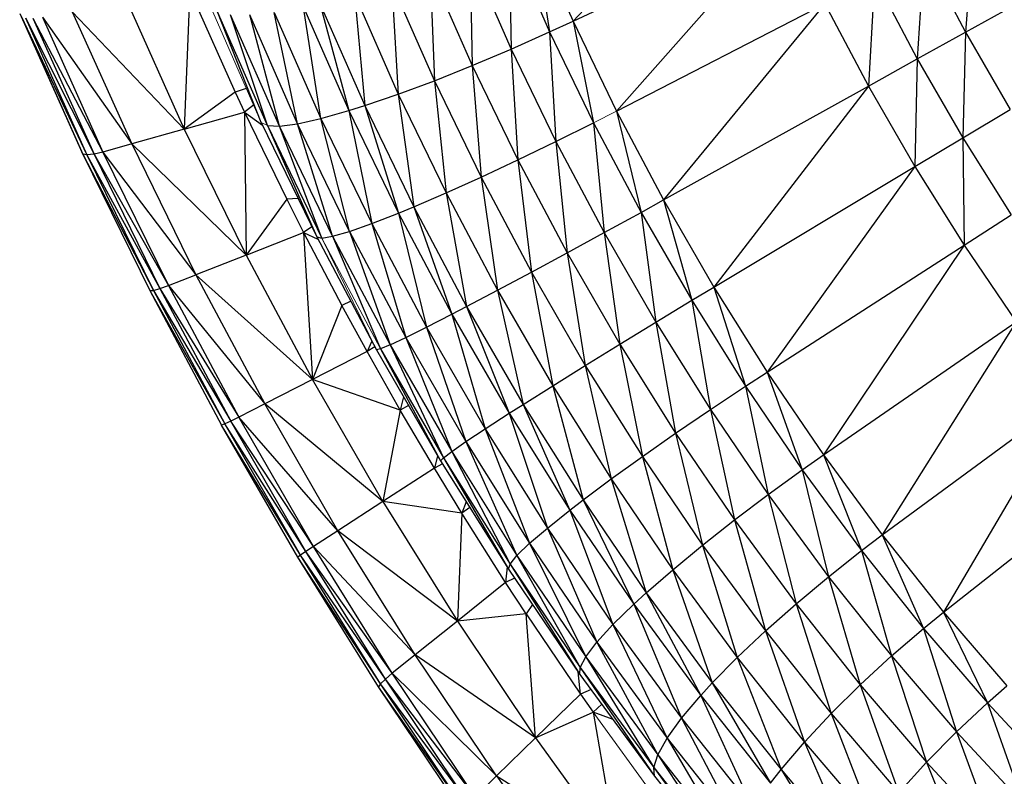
# Paper-space layout '_Isometric' of a CAD drawing. Header units: millimetres. Extents: x -326 to 768, y -710 to 360.
# Tile 3 of 93: x -323 to -313, y -188 to -180. Entities that reach past the tile are written whole.
import ezdxf

# ---------------------------------------------------------------- set-up
doc = ezdxf.new("R2010")
doc.units = ezdxf.units.MM

psp = doc.layouts.new('_Isometric')

# ---------------------------------------------------------------- linework, layer by layer
at = {"color": 7, "linetype": 'Continuous', "lineweight": 25}
for p, q in [((-315.4692, -178.481), (-317.1707, -180.2802)), ((-317.1707, -180.2802), (-315.109, -179.3009)), ((-315.109, -179.3009), (-316.7462, -181.1573)), ((-317.56, -179.394), (-317.1707, -180.2802)), ((-317.56, -179.394), (-317.3983, -180.3855)), ((-313.2687, -179.3844), (-313.3465, -180.3879)), ((-317.7912, -179.491), (-317.773, -180.5522)), ((-317.7912, -179.491), (-317.3983, -180.3855)), ((-318.1728, -179.642), (-318.1532, -180.7129)), ((-318.1728, -179.642), (-317.773, -180.5522)), ((-313.7522, -179.6223), (-313.8161, -180.6472)), ((-313.7522, -179.6223), (-313.3465, -180.3879)), ((-318.5611, -179.7843), (-318.5216, -180.8599)), ((-318.5611, -179.7843), (-318.1532, -180.7129)), ((-314.2315, -179.8635), (-314.2925, -180.9119)), ((-314.2315, -179.8635), (-313.8161, -180.6472)), ((-320.9044, -179.98), (-320.9583, -181.3317)), ((-320.9044, -179.98), (-320.4623, -180.9717)), ((-318.9386, -179.9106), (-318.5216, -180.8599)), ((-318.9386, -179.9106), (-318.8734, -180.9912)), ((-319.3004, -180.0192), (-318.8734, -180.9912)), ((-319.3004, -180.0192), (-319.199, -181.1027)), ((-321.5156, -180.0911), (-320.9583, -181.3317)), ((-319.7979, -180.143), (-319.3547, -181.1518)), ((-319.6275, -181.2287), (-319.7979, -180.143)), ((-319.6366, -180.1068), (-319.199, -181.1027)), ((-319.6366, -180.1068), (-319.3547, -181.1518)), ((-316.7462, -181.1573), (-314.7163, -180.1123)), ((-314.7163, -180.1123), (-316.2881, -182.0217)), ((-314.7163, -180.1123), (-314.2925, -180.9119)), ((-313.3465, -180.3879), (-312.8741, -180.129)), ((-322.5622, -180.2041), (-321.9456, -181.5758)), ((-322.5622, -180.2041), (-321.9554, -181.5553)), ((-322.5487, -180.2329), (-321.9065, -181.5827)), ((-322.5487, -180.2329), (-321.9456, -181.5758)), ((-322.5055, -180.249), (-321.8381, -181.5749)), ((-322.5055, -180.249), (-321.9065, -181.5827)), ((-322.4326, -180.2512), (-321.7507, -181.5549)), ((-322.4326, -180.2512), (-321.8381, -181.5749)), ((-322.341, -180.2407), (-321.471, -181.4762)), ((-322.341, -180.2407), (-321.7507, -181.5549)), ((-322.0496, -180.1881), (-320.9583, -181.3317)), ((-322.0496, -180.1881), (-321.471, -181.4762)), ((-320.1492, -181.2964), (-320.6358, -180.1886)), ((-320.2086, -181.2665), (-320.6358, -180.1886)), ((-320.0323, -181.3019), (-320.5087, -180.2172)), ((-320.1492, -181.2964), (-320.5087, -180.2172)), ((-319.8557, -181.2793), (-320.3212, -180.2196)), ((-320.0323, -181.3019), (-320.3212, -180.2196)), ((-320.0818, -180.1945), (-319.6275, -181.2287)), ((-319.8557, -181.2793), (-320.0818, -180.1945)), ((-317.3983, -180.3855), (-317.1707, -180.2802)), ((-317.1707, -180.2802), (-316.7462, -181.1573)), ((-317.1707, -180.2802), (-316.9698, -181.2707)), ((-317.773, -180.5522), (-317.3983, -180.3855)), ((-317.3983, -180.3855), (-317.337, -181.4529)), ((-317.3983, -180.3855), (-316.9698, -181.2707)), ((-313.8161, -180.6472), (-313.3465, -180.3879)), ((-313.3465, -180.3879), (-313.372, -181.4165)), ((-313.3465, -180.3879), (-312.9126, -181.1394)), ((-318.1532, -180.7129), (-317.773, -180.5522)), ((-317.773, -180.5522), (-317.7084, -181.6319)), ((-317.773, -180.5522), (-317.337, -181.4529)), ((-314.2925, -180.9119), (-313.8161, -180.6472)), ((-313.8161, -180.6472), (-313.8394, -181.6967)), ((-313.8161, -180.6472), (-313.372, -181.4165)), ((-318.5216, -180.8599), (-318.1532, -180.7129)), ((-318.1532, -180.7129), (-318.0668, -181.7994)), ((-318.1532, -180.7129), (-317.7084, -181.6319)), ((-320.3542, -180.9352), (-320.4623, -180.9717)), ((-318.8734, -180.9912), (-318.5216, -180.8599)), ((-318.5216, -180.8599), (-318.0668, -181.7994)), ((-318.5216, -180.8599), (-318.4079, -181.953)), ((-316.2881, -182.0217), (-314.2925, -180.9119)), ((-314.2925, -180.9119), (-315.7983, -182.87)), ((-314.2925, -180.9119), (-313.8394, -181.6967)), ((-320.4623, -180.9717), (-320.9583, -181.3317)), ((-320.4623, -180.9717), (-320.3716, -181.1662)), ((-319.199, -181.1027), (-318.8734, -180.9912)), ((-318.8734, -180.9912), (-318.4079, -181.953)), ((-318.8734, -180.9912), (-318.722, -182.0884)), ((-320.2826, -181.098), (-320.3716, -181.1662)), ((-319.3547, -181.1518), (-319.199, -181.1027)), ((-319.199, -181.1027), (-318.722, -182.0884)), ((-319.199, -181.1027), (-318.8715, -182.1502)), ((-320.9583, -181.3317), (-320.3716, -181.1662)), ((-320.3716, -181.1662), (-319.9601, -182.0148)), ((-320.3716, -181.1662), (-320.3559, -182.5594)), ((-320.3716, -181.1662), (-320.1952, -181.2942)), ((-319.8557, -181.2793), (-319.6275, -181.2287)), ((-319.6275, -181.2287), (-319.3547, -181.1518)), ((-319.6275, -181.2287), (-319.1321, -182.2522)), ((-319.348, -182.3281), (-319.6275, -181.2287)), ((-319.3547, -181.1518), (-318.8715, -182.1502)), ((-319.3547, -181.1518), (-319.1321, -182.2522)), ((-316.7462, -181.1573), (-316.2881, -182.0217)), ((-316.7462, -181.1573), (-316.5075, -182.1431)), ((-313.372, -181.4165), (-312.9126, -181.1394)), ((-320.2086, -181.2665), (-319.6684, -182.3827)), ((-320.1492, -181.2964), (-320.0323, -181.3019)), ((-320.1492, -181.2964), (-319.6186, -182.3925)), ((-320.1492, -181.2964), (-319.6684, -182.3827)), ((-320.0323, -181.3019), (-319.8557, -181.2793)), ((-319.5127, -182.3754), (-320.0323, -181.3019)), ((-319.6186, -182.3925), (-320.0323, -181.3019)), ((-319.348, -182.3281), (-319.8557, -181.2793)), ((-319.5127, -182.3754), (-319.8557, -181.2793)), ((-317.337, -181.4529), (-316.9698, -181.2707)), ((-316.9698, -181.2707), (-316.8666, -182.3405)), ((-316.9698, -181.2707), (-316.5075, -182.1431)), ((-320.9583, -181.3317), (-321.471, -181.4762)), ((-320.9583, -181.3317), (-320.3559, -182.5594)), ((-313.8394, -181.6967), (-313.372, -181.4165)), ((-313.372, -181.4165), (-313.3588, -182.4635)), ((-313.372, -181.4165), (-312.9009, -182.168)), ((-321.471, -181.4762), (-321.7507, -181.5549)), ((-321.471, -181.4762), (-320.3559, -182.5594)), ((-321.471, -181.4762), (-320.8454, -182.751)), ((-317.7084, -181.6319), (-317.337, -181.4529)), ((-317.337, -181.4529), (-317.2284, -182.5376)), ((-317.337, -181.4529), (-316.8666, -182.3405)), ((-321.9456, -181.5758), (-321.9554, -181.5553)), ((-321.9065, -181.5827), (-321.9456, -181.5758)), ((-321.9456, -181.5758), (-321.2587, -182.9026)), ((-321.9456, -181.5758), (-321.2933, -182.9049)), ((-321.8381, -181.5749), (-321.9065, -181.5827)), ((-321.9065, -181.5827), (-321.1951, -182.8849)), ((-321.9065, -181.5827), (-321.2587, -182.9026)), ((-321.7507, -181.5549), (-321.8381, -181.5749)), ((-321.8381, -181.5749), (-321.1125, -182.8554)), ((-321.8381, -181.5749), (-321.1951, -182.8849)), ((-321.7507, -181.5549), (-320.8454, -182.751)), ((-321.7507, -181.5549), (-321.1125, -182.8554)), ((-318.0668, -181.7994), (-317.7084, -181.6319)), ((-317.7084, -181.6319), (-317.5762, -182.7252)), ((-317.7084, -181.6319), (-317.2284, -182.5376)), ((-315.7983, -182.87), (-313.8394, -181.6967)), ((-313.8394, -181.6967), (-315.2788, -183.6989)), ((-313.8394, -181.6967), (-313.3588, -182.4635)), ((-318.4079, -181.953), (-318.0668, -181.7994)), ((-318.0668, -181.7994), (-317.5762, -182.7252)), ((-318.0668, -181.7994), (-317.9056, -182.901)), ((-318.722, -182.0884), (-318.4079, -181.953)), ((-318.4079, -181.953), (-317.9056, -182.901)), ((-318.4079, -181.953), (-318.2072, -183.0598)), ((-319.9601, -182.0148), (-320.3559, -182.5594)), ((-319.8497, -182.0079), (-319.9601, -182.0148)), ((-319.9601, -182.0148), (-319.7955, -182.3401)), ((-318.8715, -182.1502), (-318.722, -182.0884)), ((-318.722, -182.0884), (-318.2072, -183.0598)), ((-318.722, -182.0884), (-318.3501, -183.1341)), ((-316.5075, -182.1431), (-316.2881, -182.0217)), ((-316.2881, -182.0217), (-315.7983, -182.87)), ((-316.2881, -182.0217), (-316.0132, -182.9993)), ((-319.1321, -182.2522), (-318.8715, -182.1502)), ((-318.8715, -182.1502), (-318.3501, -183.1341)), ((-318.8715, -182.1502), (-318.5976, -183.2608)), ((-316.8666, -182.3405), (-316.5075, -182.1431)), ((-316.5075, -182.1431), (-316.3637, -183.2116)), ((-316.5075, -182.1431), (-316.0132, -182.9993)), ((-313.3588, -182.4635), (-312.9009, -182.168)), ((-319.348, -182.3281), (-319.1321, -182.2522)), ((-319.1321, -182.2522), (-318.5976, -183.2608)), ((-319.1321, -182.2522), (-318.8003, -183.3616)), ((-320.3559, -182.5594), (-319.7955, -182.3401)), ((-319.7157, -182.285), (-319.7955, -182.3401)), ((-319.7955, -182.3401), (-319.4235, -183.0488)), ((-319.7955, -182.3401), (-319.71, -183.7702)), ((-319.7955, -182.3401), (-319.6573, -182.4035)), ((-319.6186, -182.3925), (-319.5127, -182.3754)), ((-319.5127, -182.3754), (-319.348, -182.3281)), ((-319.5127, -182.3754), (-318.9521, -183.4333)), ((-319.5127, -182.3754), (-319.0461, -183.4729)), ((-319.348, -182.3281), (-318.8003, -183.3616)), ((-319.348, -182.3281), (-318.9521, -183.4333)), ((-317.2284, -182.5376), (-316.8666, -182.3405)), ((-316.8666, -182.3405), (-316.7153, -183.4264)), ((-316.8666, -182.3405), (-316.3637, -183.2116)), ((-319.6684, -182.3827), (-319.6186, -182.3925)), ((-319.6684, -182.3827), (-319.0854, -183.4828)), ((-315.2788, -183.6989), (-313.3588, -182.4635)), ((-313.3588, -182.4635), (-314.7315, -184.5051)), ((-313.3588, -182.4635), (-312.8525, -183.2093)), ((-320.3559, -182.5594), (-320.8454, -182.751)), ((-320.3559, -182.5594), (-319.71, -183.7702)), ((-317.5762, -182.7252), (-317.2284, -182.5376)), ((-317.2284, -182.5376), (-317.0516, -183.6339)), ((-317.2284, -182.5376), (-316.7153, -183.4264)), ((-321.1125, -182.8554), (-320.8454, -182.751)), ((-320.8454, -182.751), (-319.71, -183.7702)), ((-320.8454, -182.751), (-320.1748, -184.0083)), ((-317.9056, -182.901), (-317.5762, -182.7252)), ((-317.5762, -182.7252), (-317.0516, -183.6339)), ((-317.5762, -182.7252), (-317.3685, -183.8312)), ((-321.1951, -182.8849), (-321.1125, -182.8554)), ((-321.1125, -182.8554), (-320.1748, -184.0083)), ((-321.1125, -182.8554), (-320.4284, -184.138)), ((-321.2933, -182.9049), (-321.2587, -182.9026)), ((-321.2933, -182.9049), (-320.5645, -184.2042)), ((-321.2933, -182.9049), (-320.5943, -184.2155)), ((-321.2587, -182.9026), (-321.1951, -182.8849)), ((-321.2587, -182.9026), (-320.5061, -184.1769)), ((-321.2587, -182.9026), (-320.5645, -184.2042)), ((-321.1951, -182.8849), (-320.4284, -184.138)), ((-321.1951, -182.8849), (-320.5061, -184.1769)), ((-318.2072, -183.0598), (-317.9056, -182.901)), ((-317.9056, -182.901), (-317.3685, -183.8312)), ((-317.9056, -182.901), (-317.6568, -184.0131)), ((-316.0132, -182.9993), (-315.7983, -182.87)), ((-315.7983, -182.87), (-315.2788, -183.6989)), ((-315.7983, -182.87), (-315.4888, -183.8359)), ((-319.4235, -183.0488), (-319.71, -183.7702)), ((-319.3367, -183.0085), (-319.4235, -183.0488)), ((-319.178, -183.4978), (-319.4235, -183.0488)), ((-316.3637, -183.2116), (-316.0132, -182.9993)), ((-316.0132, -182.9993), (-315.8302, -184.0628)), ((-316.0132, -182.9993), (-315.4888, -183.8359)), ((-318.5976, -183.2608), (-318.3501, -183.1341)), ((-318.3501, -183.1341), (-318.2072, -183.0598)), ((-318.3501, -183.1341), (-317.7927, -184.0997)), ((-318.3501, -183.1341), (-318.0261, -184.2507)), ((-318.2072, -183.0598), (-317.6568, -184.0131)), ((-318.2072, -183.0598), (-317.7927, -184.0997)), ((-316.7153, -183.4264), (-316.3637, -183.2116)), ((-316.3637, -183.2116), (-316.1708, -184.295)), ((-316.3637, -183.2116), (-315.8302, -184.0628)), ((-314.7315, -184.5051), (-312.8525, -183.2093)), ((-312.8525, -183.2093), (-314.1586, -185.2854)), ((-318.8003, -183.3616), (-318.5976, -183.2608)), ((-318.5976, -183.2608), (-318.0261, -184.2507)), ((-318.5976, -183.2608), (-318.2147, -184.376)), ((-319.1308, -183.3972), (-319.178, -183.4978)), ((-318.9521, -183.4333), (-319.0461, -183.4729)), ((-318.9521, -183.4333), (-318.8003, -183.3616)), ((-318.9521, -183.4333), (-318.3526, -184.4715)), ((-318.9521, -183.4333), (-318.4339, -184.5332)), ((-318.8003, -183.3616), (-318.2147, -184.376)), ((-318.8003, -183.3616), (-318.3526, -184.4715)), ((-317.0516, -183.6339), (-316.7153, -183.4264)), ((-316.7153, -183.4264), (-316.1708, -184.295)), ((-316.7153, -183.4264), (-316.4951, -184.5217)), ((-319.178, -183.4978), (-319.71, -183.7702)), ((-319.1022, -183.4512), (-319.178, -183.4978)), ((-318.8544, -184.0694), (-319.178, -183.4978)), ((-319.0461, -183.4729), (-319.0854, -183.4828)), ((-319.0854, -183.4828), (-318.4621, -184.5624)), ((-319.0461, -183.4729), (-318.4339, -184.5332)), ((-319.0461, -183.4729), (-318.4621, -184.5624)), ((-317.3685, -183.8312), (-317.0516, -183.6339)), ((-317.0516, -183.6339), (-316.4951, -184.5217)), ((-317.0516, -183.6339), (-316.7987, -184.7402)), ((-315.4888, -183.8359), (-315.2788, -183.6989)), ((-315.2788, -183.6989), (-314.7315, -184.5051)), ((-315.2788, -183.6989), (-314.9365, -184.6496)), ((-319.71, -183.7702), (-320.1748, -184.0083)), ((-318.8544, -184.0694), (-319.71, -183.7702)), ((-319.0231, -184.96), (-319.71, -183.7702)), ((-317.6568, -184.0131), (-317.3685, -183.8312)), ((-317.3685, -183.8312), (-316.7987, -184.7402)), ((-317.3685, -183.8312), (-317.0729, -184.9445)), ((-315.8302, -184.0628), (-315.4888, -183.8359)), ((-315.4888, -183.8359), (-315.2681, -184.8907)), ((-315.4888, -183.8359), (-314.9365, -184.6496)), ((-320.1748, -184.0083), (-320.4284, -184.138)), ((-319.0231, -184.96), (-320.1748, -184.0083)), ((-319.4616, -185.2437), (-320.1748, -184.0083)), ((-318.8222, -183.9386), (-318.8544, -184.0694)), ((-314.1586, -185.2854), (-312.3225, -183.9311)), ((-312.3225, -183.9311), (-313.5624, -186.0367)), ((-318.8544, -184.0694), (-319.0231, -184.96)), ((-318.7737, -184.0228), (-318.8544, -184.0694)), ((-318.5212, -184.6354), (-318.8544, -184.0694)), ((-318.0261, -184.2507), (-317.7927, -184.0997)), ((-317.7927, -184.0997), (-317.6568, -184.0131)), ((-317.7927, -184.0997), (-317.2012, -185.0432)), ((-317.7927, -184.0997), (-317.4198, -185.2179)), ((-317.6568, -184.0131), (-317.0729, -184.9445)), ((-317.6568, -184.0131), (-317.2012, -185.0432)), ((-316.1708, -184.295), (-315.8302, -184.0628)), ((-315.8302, -184.0628), (-315.5974, -185.1396)), ((-315.8302, -184.0628), (-315.2681, -184.8907)), ((-320.5061, -184.1769), (-320.5645, -184.2042)), ((-320.4284, -184.138), (-320.5061, -184.1769)), ((-319.7007, -185.3984), (-320.5061, -184.1769)), ((-319.7732, -185.4463), (-320.5061, -184.1769)), ((-319.4616, -185.2437), (-320.4284, -184.138)), ((-319.7007, -185.3984), (-320.4284, -184.138)), ((-320.5645, -184.2042), (-320.5943, -184.2155)), ((-319.8261, -185.4832), (-320.5943, -184.2155)), ((-319.8507, -185.5034), (-320.5943, -184.2155)), ((-319.7732, -185.4463), (-320.5645, -184.2042)), ((-319.8261, -185.4832), (-320.5645, -184.2042)), ((-318.2147, -184.376), (-318.0261, -184.2507)), ((-318.0261, -184.2507), (-317.4198, -185.2179)), ((-318.0261, -184.2507), (-317.5935, -185.367)), ((-316.4951, -184.5217), (-316.1708, -184.295)), ((-316.1708, -184.295), (-315.5974, -185.1396)), ((-316.1708, -184.295), (-315.9089, -185.3852)), ((-318.3526, -184.4715), (-318.2147, -184.376)), ((-318.2147, -184.376), (-317.5935, -185.367)), ((-318.2147, -184.376), (-317.7167, -185.486)), ((-318.4339, -184.5332), (-318.3526, -184.4715)), ((-318.3526, -184.4715), (-317.7167, -185.486)), ((-318.3526, -184.4715), (-317.7846, -185.5692)), ((-318.4906, -184.5131), (-318.5212, -184.6354)), ((-318.4339, -184.5332), (-318.4621, -184.5624)), ((-318.4621, -184.5624), (-317.8009, -185.6173)), ((-318.4339, -184.5332), (-317.7846, -185.5692)), ((-318.4339, -184.5332), (-317.8009, -185.6173)), ((-316.7987, -184.7402), (-316.4951, -184.5217)), ((-316.4951, -184.5217), (-315.9089, -185.3852)), ((-316.4951, -184.5217), (-316.1985, -185.6243)), ((-314.9365, -184.6496), (-314.7315, -184.5051)), ((-314.7315, -184.5051), (-314.1586, -185.2854)), ((-314.7315, -184.5051), (-314.3583, -185.4371)), ((-318.5212, -184.6354), (-319.0231, -184.96)), ((-318.4429, -184.593), (-318.5212, -184.6354)), ((-318.2551, -185.0725), (-318.5212, -184.6354)), ((-315.2681, -184.8907), (-314.9365, -184.6496)), ((-314.9365, -184.6496), (-314.6799, -185.692)), ((-314.9365, -184.6496), (-314.3583, -185.4371)), ((-313.5624, -186.0367), (-311.771, -184.6262)), ((-317.0729, -184.9445), (-316.7987, -184.7402)), ((-316.7987, -184.7402), (-316.1985, -185.6243)), ((-316.7987, -184.7402), (-316.4579, -185.8505)), ((-319.0231, -184.96), (-319.4616, -185.2437)), ((-318.2551, -185.0725), (-319.0231, -184.96)), ((-319.0231, -184.96), (-318.2974, -186.1247)), ((-318.211, -184.9629), (-318.2551, -185.0725)), ((-317.2012, -185.0432), (-317.0729, -184.9445)), ((-317.0729, -184.9445), (-316.4579, -185.8505)), ((-317.0729, -184.9445), (-316.5783, -185.9608)), ((-315.5974, -185.1396), (-315.2681, -184.8907)), ((-315.2681, -184.8907), (-314.9972, -185.9572)), ((-315.2681, -184.8907), (-314.6799, -185.692)), ((-318.1768, -185.0175), (-318.2551, -185.0725)), ((-317.4198, -185.2179), (-317.2012, -185.0432)), ((-317.2012, -185.0432), (-316.5783, -185.9608)), ((-317.2012, -185.0432), (-316.7812, -186.1586)), ((-318.2551, -185.0725), (-318.2974, -186.1247)), ((-317.8274, -185.749), (-318.2551, -185.0725)), ((-315.9089, -185.3852), (-315.5974, -185.1396)), ((-315.5974, -185.1396), (-314.9972, -185.9572)), ((-315.5974, -185.1396), (-315.2953, -186.221)), ((-319.4616, -185.2437), (-319.7007, -185.3984)), ((-318.2974, -186.1247), (-319.4616, -185.2437)), ((-318.7081, -186.453), (-319.4616, -185.2437)), ((-317.5935, -185.367), (-317.4198, -185.2179)), ((-317.4198, -185.2179), (-316.7812, -186.1586)), ((-317.4198, -185.2179), (-316.9391, -186.331)), ((-314.3583, -185.4371), (-314.1586, -185.2854)), ((-314.1586, -185.2854), (-313.5624, -186.0367)), ((-314.1586, -185.2854), (-313.7565, -186.1954)), ((-319.7732, -185.4463), (-319.8261, -185.4832)), ((-319.7007, -185.3984), (-319.7732, -185.4463)), ((-318.932, -186.6321), (-319.7732, -185.4463)), ((-318.9989, -186.689), (-319.7732, -185.4463)), ((-318.7081, -186.453), (-319.7007, -185.3984)), ((-318.932, -186.6321), (-319.7007, -185.3984)), ((-317.7167, -185.486), (-317.5935, -185.367)), ((-317.5935, -185.367), (-316.9391, -186.331)), ((-317.5935, -185.367), (-317.0469, -186.4726)), ((-316.1985, -185.6243), (-315.9089, -185.3852)), ((-315.9089, -185.3852), (-315.2953, -186.221)), ((-315.9089, -185.3852), (-315.5703, -186.48)), ((-314.6799, -185.692), (-314.3583, -185.4371)), ((-314.3583, -185.4371), (-314.0676, -186.4635)), ((-314.3583, -185.4371), (-313.7565, -186.1954)), ((-319.8261, -185.4832), (-319.8507, -185.5034)), ((-319.0459, -186.7353), (-319.8507, -185.5034)), ((-319.0652, -186.7641), (-319.8507, -185.5034)), ((-318.9989, -186.689), (-319.8261, -185.4832)), ((-319.0459, -186.7353), (-319.8261, -185.4832)), ((-317.7846, -185.5692), (-317.7167, -185.486)), ((-317.7167, -185.486), (-317.0469, -186.4726)), ((-317.7167, -185.486), (-317.1005, -186.5768)), ((-317.8132, -185.5976), (-317.8274, -185.749)), ((-317.8009, -185.6173), (-317.7846, -185.5692)), ((-317.8009, -185.6173), (-317.1044, -186.6433)), ((-317.7846, -185.5692), (-317.1005, -186.5768)), ((-317.7846, -185.5692), (-317.1044, -186.6433)), ((-316.4579, -185.8505), (-316.1985, -185.6243)), ((-316.1985, -185.6243), (-315.5703, -186.48)), ((-316.1985, -185.6243), (-315.8141, -186.7274)), ((-317.7397, -185.7074), (-317.8274, -185.749)), ((-314.9972, -185.9572), (-314.6799, -185.692)), ((-314.6799, -185.692), (-314.3725, -186.7444)), ((-314.6799, -185.692), (-314.0676, -186.4635)), ((-317.8274, -185.749), (-318.2974, -186.1247)), ((-317.628, -186.0542), (-317.8274, -185.749)), ((-316.5783, -185.9608), (-316.4579, -185.8505)), ((-316.4579, -185.8505), (-315.8141, -186.7274)), ((-316.4579, -185.8505), (-315.9262, -186.849)), ((-317.5668, -185.962), (-317.628, -186.0542)), ((-316.7812, -186.1586), (-316.5783, -185.9608)), ((-316.5783, -185.9608), (-315.9262, -186.849)), ((-316.5783, -185.9608), (-316.1127, -187.0692)), ((-315.2953, -186.221), (-314.9972, -185.9572)), ((-314.9972, -185.9572), (-314.3725, -186.7444)), ((-314.9972, -185.9572), (-314.6567, -187.0257)), ((-317.628, -186.0542), (-318.2974, -186.1247)), ((-317.628, -186.0542), (-317.0988, -186.8349)), ((-317.5354, -187.2604), (-317.628, -186.0542)), ((-313.7565, -186.1954), (-313.5624, -186.0367)), ((-313.5624, -186.0367), (-312.9453, -186.7561)), ((-313.5624, -186.0367), (-313.1336, -186.9215)), ((-318.2974, -186.1247), (-318.7081, -186.453)), ((-318.2974, -186.1247), (-317.5354, -187.2604)), ((-316.9391, -186.331), (-316.7812, -186.1586)), ((-316.7812, -186.1586), (-316.1127, -187.0692)), ((-316.7812, -186.1586), (-316.2541, -187.264)), ((-314.0676, -186.4635), (-313.7565, -186.1954)), ((-313.7565, -186.1954), (-313.4339, -187.2023)), ((-313.7565, -186.1954), (-313.1336, -186.9215)), ((-315.5703, -186.48), (-315.2953, -186.221)), ((-315.2953, -186.221), (-314.6567, -187.0257)), ((-315.2953, -186.221), (-314.9165, -187.304)), ((-317.0469, -186.4726), (-316.9391, -186.331)), ((-316.9391, -186.331), (-316.2541, -187.264)), ((-316.9391, -186.331), (-316.3458, -187.4276)), ((-318.7081, -186.453), (-318.932, -186.6321)), ((-317.5354, -187.2604), (-318.7081, -186.453)), ((-317.9169, -187.6322), (-318.7081, -186.453)), ((-317.1005, -186.5768), (-317.0469, -186.4726)), ((-317.0469, -186.4726), (-316.3458, -187.4276)), ((-317.0469, -186.4726), (-316.3845, -187.552)), ((-315.8141, -186.7274), (-315.5703, -186.48)), ((-315.5703, -186.48), (-314.9165, -187.304)), ((-315.5703, -186.48), (-315.1441, -187.5717)), ((-314.3725, -186.7444), (-314.0676, -186.4635)), ((-314.0676, -186.4635), (-313.7259, -187.4982)), ((-314.0676, -186.4635), (-313.4339, -187.2023)), ((-317.1044, -186.6433), (-317.1005, -186.5768)), ((-317.1005, -186.5768), (-316.3845, -187.552)), ((-317.1005, -186.5768), (-316.3753, -187.6363)), ((-318.9989, -186.689), (-319.0459, -186.7353)), ((-318.932, -186.6321), (-318.9989, -186.689)), ((-318.1248, -187.8351), (-318.9989, -186.689)), ((-318.1858, -187.9008), (-318.9989, -186.689)), ((-317.9169, -187.6322), (-318.932, -186.6321)), ((-318.1248, -187.8351), (-318.932, -186.6321)), ((-317.0988, -186.8349), (-317.1215, -186.6181)), ((-317.1044, -186.6433), (-316.3753, -187.6363)), ((-319.0459, -186.7353), (-319.0652, -186.7641)), ((-318.2267, -187.9562), (-319.0652, -186.7641)), ((-318.2404, -187.9935), (-319.0652, -186.7641)), ((-318.1858, -187.9008), (-319.0459, -186.7353)), ((-318.2267, -187.9562), (-319.0459, -186.7353)), ((-316.9952, -186.7919), (-317.0988, -186.8349)), ((-315.9262, -186.849), (-315.8141, -186.7274)), ((-315.8141, -186.7274), (-315.1441, -187.5717)), ((-315.8141, -186.7274), (-315.2476, -187.7042)), ((-314.6567, -187.0257), (-314.3725, -186.7444)), ((-314.3725, -186.7444), (-313.7259, -187.4982)), ((-314.3725, -186.7444), (-313.9957, -187.7962)), ((-313.1336, -186.9215), (-312.9453, -186.7561)), ((-317.5354, -187.2604), (-317.0988, -186.8349)), ((-317.0988, -186.8349), (-316.9757, -187.0107)), ((-316.1127, -187.0692), (-315.9262, -186.849)), ((-315.9262, -186.849), (-315.2476, -187.7042)), ((-315.9262, -186.849), (-315.417, -187.9459)), ((-316.89, -186.9352), (-316.9757, -187.0107)), ((-313.4339, -187.2023), (-313.1336, -186.9215)), ((-313.1336, -186.9215), (-312.7811, -187.9053)), ((-313.1336, -186.9215), (-312.4921, -187.6125)), ((-317.5354, -187.2604), (-316.9757, -187.0107)), ((-316.9757, -187.0107), (-316.7397, -188.3632)), ((-316.7805, -187.0844), (-316.9757, -187.0107)), ((-316.2541, -187.264), (-316.1127, -187.0692)), ((-316.1127, -187.0692), (-315.417, -187.9459)), ((-316.1127, -187.0692), (-315.5413, -188.1623)), ((-314.9165, -187.304), (-314.6567, -187.0257)), ((-314.6567, -187.0257), (-313.9957, -187.7962)), ((-314.6567, -187.0257), (-314.2397, -188.0929)), ((-317.9169, -187.6322), (-317.5354, -187.2604)), ((-317.5354, -187.2604), (-316.7397, -188.3632)), ((-316.3458, -187.4276), (-316.2541, -187.264)), ((-316.2541, -187.264), (-315.5413, -188.1623)), ((-316.2541, -187.264), (-315.6161, -188.3471)), ((-313.7259, -187.4982), (-313.4339, -187.2023)), ((-313.4339, -187.2023), (-313.0598, -188.2156)), ((-313.4339, -187.2023), (-312.7811, -187.9053)), ((-315.1441, -187.5717), (-314.9165, -187.304)), ((-314.9165, -187.304), (-314.2397, -188.0929)), ((-314.9165, -187.304), (-314.4506, -188.3801)), ((-316.3845, -187.552), (-316.3458, -187.4276)), ((-316.3458, -187.4276), (-315.6161, -188.3471)), ((-316.3458, -187.4276), (-315.6394, -188.491)), ((-316.3845, -187.552), (-315.6394, -188.491)), ((-316.3845, -187.552), (-315.6165, -188.5925)), ((-316.3753, -187.6363), (-316.3845, -187.552)), ((-313.9957, -187.7962), (-313.7259, -187.4982)), ((-313.7259, -187.4982), (-313.0598, -188.2156)), ((-313.7259, -187.4982), (-313.3148, -188.5296)), ((-318.1248, -187.8351), (-317.9169, -187.6322)), ((-317.9169, -187.6322), (-316.7397, -188.3632)), ((-317.9169, -187.6322), (-317.0906, -188.7773)), ((-316.3753, -187.6363), (-315.6165, -188.5925)), ((-315.2476, -187.7042), (-315.1441, -187.5717)), ((-315.1441, -187.5717), (-314.4506, -188.3801)), ((-315.1441, -187.5717), (-314.5451, -188.5231))]:
    psp.add_line(p, q, dxfattribs=at)
at = {"color": 142, "linetype": 'Continuous', "lineweight": 18, "true_color": 0x0080c0}
for p, q in [((-320.7041, -180.1385), (-320.2086, -181.2665)), ((-316.9698, -181.2707), (-316.7462, -181.1573)), ((-320.2086, -181.2665), (-320.1492, -181.2964)), ((-319.6186, -182.3925), (-319.0461, -183.4729)), ((-319.6186, -182.3925), (-319.0854, -183.4828)), ((-316.9757, -187.0107), (-316.3379, -187.8893))]:
    psp.add_line(p, q, dxfattribs=at)

doc.saveas('drawing.dxf')
